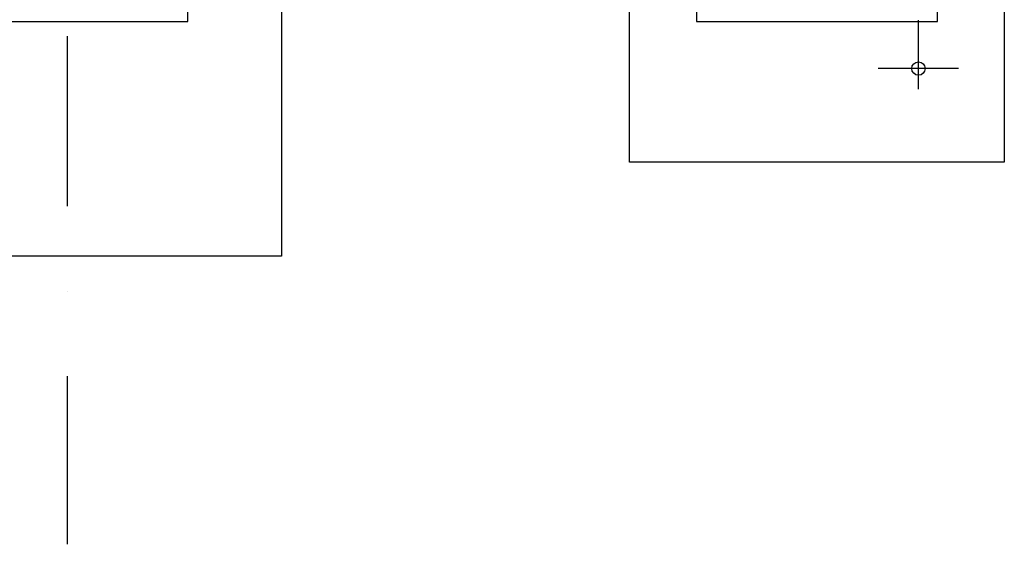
# Model space of a CAD drawing. Extents: x 34560 to 100229, y -303284 to -152113.
# Tile 69 of 74: x 85199 to 92554, y -177289 to -173372. Entities that reach past the tile are written whole.
import ezdxf

# ---------------------------------------------------------------- set-up
doc = ezdxf.new("R2010")
doc.units = 0
doc.header["$LTSCALE"] = 100
doc.linetypes.add('A__G__-_-_RA_-A-$0$STRICHPUNKT', pattern=[25.4, 12.7, -6.35, 0, -6.35])
doc.linetypes.add('A_CGEG-_-____-A-$0$VERDECKT', pattern=[9.525, 6.35, -3.175])
doc.layers.get('0').update_dxf_attribs({"linetype": 'CONTINUOUS'})
for name, color, linetype in [('A__G__-_-_RA_-A-$0$A1-ACHS-RAS---', 7, 'A__G__-_-_RA_-A-$0$STRICHPUNKT'), ('A_CGEG-_-____-A-$0$A2-VERD-UNT---', 1, 'A_CGEG-_-____-A-$0$VERDECKT'), ('A_CGEG-_-____-A-$0$A3-BEMA-SS-100', 8, 'CONTINUOUS'), ('BITO_BUILDING', 8, 'CONTINUOUS')]:
    doc.layers.add(name, color=color, linetype=linetype)

# ---------------------------------------------------------------- blocks, each defined once
blk = doc.blocks.new('A_CGEG-_-____-A-$0$FC6')
at = {"layer": 'A_CGEG-_-____-A-$0$A2-VERD-UNT---'}
for points in [[(-160, 265), (160, 265), (160, -265), (-160, -265)], [(-90, -90), (90, -90), (90, 90), (-90, 90)]]:
    blk.add_lwpolyline(points, close=True, dxfattribs=at)
blk = doc.blocks.new('A_CGEG-_-____-A-$0$FC2')
at = {"layer": 'A_CGEG-_-____-A-$0$A2-VERD-UNT---'}
for points in [[(-140, 195), (140, 195), (140, -195), (-140, -195)], [(-90, -90), (90, -90), (90, 90), (-90, 90)]]:
    blk.add_lwpolyline(points, close=True, dxfattribs=at)
blk = doc.blocks.new('A_CGEG-_-____-A-$0$ARCH-BEMTICK')
blk.add_line((0.3, 0), (-0.3, 0))
blk.add_circle((0, 0), 0.05)
blk = doc.blocks.new('EG-C-202ff GR kurz oReg')
at = {"layer": 'A__G__-_-_RA_-A-$0$A1-ACHS-RAS---'}
blk.add_line((46400, 21412.7), (46400, -2702.7), dxfattribs=at)
at = {"layer": 'A_CGEG-_-____-A-$0$A3-BEMA-SS-100'}
blk.add_line((52758.3, 695.7), (52758.3, 1210), dxfattribs=at)
at = {"layer": 'A_CGEG-_-____-A-$0$A2-VERD-UNT---', "xscale": 10, "yscale": 10, "zscale": 10}
for name, p in [('A_CGEG-_-____-A-$0$FC6', (46400, 2100)), ('A_CGEG-_-____-A-$0$FC2', (52000, 2100))]:
    blk.add_blockref(name, p, dxfattribs=at)
at = {"layer": 'A_CGEG-_-____-A-$0$A3-BEMA-SS-100', "xscale": 1000, "yscale": 1000, "zscale": 10}
blk.add_blockref('A_CGEG-_-____-A-$0$ARCH-BEMTICK', (52758.3, 850), dxfattribs=at)

msp = doc.modelspace()

# ---------------------------------------------------------------- block references
at = {"layer": 'BITO_BUILDING', "color": 6}
msp.add_blockref('EG-C-202ff GR kurz oReg', (39154.335, -174586.328), dxfattribs=at)

doc.saveas('drawing.dxf')
